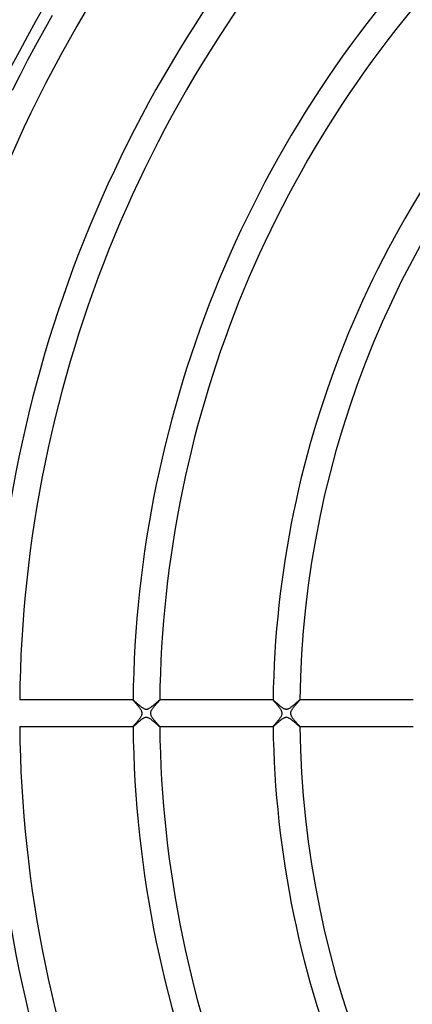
# Model space of a CAD drawing. Header units: millimetres. Extents: x -385 to 385, y -385 to 385.
# Tile 25 of 113: x -187 to -128, y -44 to 104. Entities that reach past the tile are written whole.
import ezdxf

# ---------------------------------------------------------------- set-up
doc = ezdxf.new("R2010")
doc.units = ezdxf.units.MM
doc.layers.add('HIDDEN', color=7, linetype='Continuous')
doc.layers.add('THICK', color=7, linetype='Continuous')

msp = doc.modelspace()

# ---------------------------------------------------------------- linework, layer by layer
at = {"layer": 'HIDDEN'}
for p, q in [((-186.99, 2), (-186.99, 2)), ((-169.99, 2), (-169.99, 2)), ((-169.99, 2), (-169.99, 2)), ((-169.99, 2), (-169.99, 2)), ((-169.99, 2), (-169.99, 2)), ((-169.99, 2), (-169.99, 2)), ((-169.99, 2), (-169.99, 2)), ((-169.99, 2), (-169.99, 2)), ((-169.99, 2), (-169.97, 2)), ((-169.97, 2), (-169.95, 1.98)), ((-169.95, 1.98), (-169.92, 1.96)), ((-169.92, 1.96), (-169.89, 1.93)), ((-169.89, 1.93), (-169.84, 1.89)), ((-169.84, 1.89), (-169.79, 1.84)), ((-169.79, 1.84), (-169.73, 1.79)), ((-169.73, 1.79), (-169.66, 1.73)), ((-169.66, 1.73), (-169.59, 1.67)), ((-169.59, 1.67), (-169.51, 1.6)), ((-169.51, 1.6), (-169.43, 1.53)), ((-169.43, 1.53), (-169.35, 1.46)), ((-166.66, 1.44), (-166.57, 1.51)), ((-166.57, 1.51), (-166.49, 1.59)), ((-166.49, 1.59), (-166.41, 1.65)), ((-166.41, 1.65), (-166.34, 1.72)), ((-166.34, 1.72), (-166.27, 1.78)), ((-166.27, 1.78), (-166.2, 1.83)), ((-166.2, 1.83), (-166.15, 1.88)), ((-166.15, 1.88), (-166.1, 1.92)), ((-166.1, 1.92), (-166.06, 1.96)), ((-166.06, 1.96), (-166.03, 1.98)), ((-166.03, 1.98), (-166, 1.99)), ((-166, 1.99), (-165.99, 2)), ((-165.99, 2), (-165.99, 2)), ((-165.99, 2), (-165.99, 2)), ((-165.99, 2), (-165.99, 2)), ((-165.99, 2), (-165.99, 2)), ((-165.99, 2), (-165.99, 2)), ((-165.99, 2), (-165.99, 2)), ((-165.99, 2), (-165.99, 2)), ((-148.99, 2), (-148.99, 2)), ((-148.99, 2), (-148.99, 2)), ((-148.99, 2), (-148.99, 2)), ((-148.99, 2), (-148.99, 2)), ((-148.99, 2), (-148.98, 2)), ((-148.98, 2), (-148.99, 2)), ((-148.98, 2), (-148.98, 2)), ((-148.98, 2), (-148.97, 2)), ((-148.97, 2), (-148.96, 1.98)), ((-148.96, 1.98), (-148.93, 1.96)), ((-148.93, 1.96), (-148.89, 1.94)), ((-148.89, 1.94), (-148.85, 1.9)), ((-148.85, 1.9), (-148.8, 1.86)), ((-148.8, 1.86), (-148.75, 1.81)), ((-148.75, 1.81), (-148.69, 1.76)), ((-148.69, 1.76), (-148.62, 1.7)), ((-148.62, 1.7), (-148.55, 1.63)), ((-148.55, 1.63), (-148.47, 1.57)), ((-148.47, 1.57), (-148.39, 1.5)), ((-148.39, 1.5), (-148.31, 1.42)), ((-145.7, 1.41), (-145.61, 1.48)), ((-145.61, 1.48), (-145.52, 1.56)), ((-145.52, 1.56), (-145.44, 1.63)), ((-145.44, 1.63), (-145.36, 1.7)), ((-145.36, 1.7), (-145.29, 1.76)), ((-145.29, 1.76), (-145.22, 1.82)), ((-145.22, 1.82), (-145.16, 1.87)), ((-145.16, 1.87), (-145.11, 1.92)), ((-145.11, 1.92), (-145.06, 1.95)), ((-145.06, 1.95), (-145.03, 1.98)), ((-145.03, 1.98), (-145, 1.99)), ((-145, 1.99), (-144.99, 2)), ((-144.99, 2), (-144.99, 2)), ((-144.99, 2), (-144.99, 2)), ((-144.99, 2), (-144.99, 2)), ((-144.99, 2), (-144.99, 2)), ((-144.99, 2), (-144.99, 2)), ((-144.99, 2), (-144.99, 2)), ((-144.99, 2), (-144.99, 2)), ((-169.35, 1.46), (-169.26, 1.38)), ((-169.26, 1.38), (-169.17, 1.3)), ((-169.17, 1.3), (-169.07, 1.22)), ((-169.07, 1.22), (-168.98, 1.14)), ((-168.98, 1.14), (-168.89, 1.07)), ((-168.89, 1.07), (-168.79, 0.99)), ((-168.79, 0.99), (-168.7, 0.93)), ((-168.7, 0.93), (-168.61, 0.86)), ((-168.61, 0.86), (-168.52, 0.8)), ((-168.52, 0.8), (-168.43, 0.75)), ((-168.43, 0.75), (-168.35, 0.71)), ((-168.35, 0.71), (-168.28, 0.68)), ((-168.28, 0.68), (-168.21, 0.66)), ((-168.21, 0.66), (-168.15, 0.64)), ((-168.15, 0.64), (-168.1, 0.63)), ((-168.1, 0.63), (-168.05, 0.63)), ((-168.05, 0.63), (-167.99, 0.62)), ((-167.99, 0.62), (-167.94, 0.63)), ((-167.94, 0.63), (-167.89, 0.63)), ((-167.89, 0.63), (-167.84, 0.64)), ((-167.84, 0.64), (-167.78, 0.66)), ((-167.78, 0.66), (-167.71, 0.68)), ((-167.71, 0.68), (-167.63, 0.72)), ((-167.63, 0.72), (-167.55, 0.76)), ((-167.55, 0.76), (-167.46, 0.81)), ((-167.46, 0.81), (-167.38, 0.87)), ((-167.38, 0.87), (-167.29, 0.93)), ((-167.29, 0.93), (-167.2, 1)), ((-167.2, 1), (-167.11, 1.07)), ((-167.11, 1.07), (-167.02, 1.14)), ((-167.02, 1.14), (-166.93, 1.21)), ((-166.93, 1.21), (-166.83, 1.29)), ((-166.83, 1.29), (-166.75, 1.36)), ((-166.75, 1.36), (-166.66, 1.44)), ((-148.31, 1.42), (-148.22, 1.35)), ((-148.22, 1.35), (-148.13, 1.27)), ((-148.13, 1.27), (-148.04, 1.19)), ((-148.04, 1.19), (-147.95, 1.12)), ((-147.95, 1.12), (-147.86, 1.04)), ((-147.86, 1.04), (-147.76, 0.97)), ((-147.76, 0.97), (-147.67, 0.91)), ((-147.67, 0.91), (-147.58, 0.85)), ((-147.58, 0.85), (-147.5, 0.79)), ((-147.5, 0.79), (-147.41, 0.74)), ((-147.41, 0.74), (-147.33, 0.7)), ((-147.33, 0.7), (-147.26, 0.67)), ((-147.26, 0.67), (-147.19, 0.65)), ((-147.19, 0.65), (-147.13, 0.64)), ((-147.13, 0.64), (-147.08, 0.63)), ((-147.08, 0.63), (-147.03, 0.63)), ((-147.03, 0.63), (-146.97, 0.62)), ((-146.97, 0.62), (-146.92, 0.63)), ((-146.92, 0.63), (-146.87, 0.64)), ((-146.87, 0.64), (-146.81, 0.65)), ((-146.81, 0.65), (-146.75, 0.67)), ((-146.75, 0.67), (-146.69, 0.69)), ((-146.69, 0.69), (-146.61, 0.73)), ((-146.61, 0.73), (-146.53, 0.78)), ((-146.53, 0.78), (-146.44, 0.83)), ((-146.44, 0.83), (-146.35, 0.89)), ((-146.35, 0.89), (-146.26, 0.95)), ((-146.26, 0.95), (-146.16, 1.02)), ((-146.16, 1.02), (-146.07, 1.1)), ((-146.07, 1.1), (-145.97, 1.17)), ((-145.97, 1.17), (-145.88, 1.25)), ((-145.88, 1.25), (-145.79, 1.33)), ((-145.79, 1.33), (-145.7, 1.41)), ((-169.35, -1.46), (-169.42, -1.51)), ((-169.29, -1.4), (-169.35, -1.46)), ((-169.22, -1.34), (-169.29, -1.4)), ((-169.15, -1.29), (-169.22, -1.34)), ((-169.08, -1.23), (-169.15, -1.29)), ((-169.01, -1.17), (-169.08, -1.23)), ((-168.94, -1.11), (-169.01, -1.17)), ((-168.87, -1.06), (-168.94, -1.11)), ((-168.8, -1), (-168.87, -1.06)), ((-168.73, -0.95), (-168.8, -1)), ((-168.66, -0.9), (-168.73, -0.95)), ((-168.6, -0.85), (-168.66, -0.9)), ((-168.53, -0.81), (-168.6, -0.85)), ((-168.47, -0.77), (-168.53, -0.81)), ((-168.4, -0.74), (-168.47, -0.77)), ((-168.33, -0.7), (-168.4, -0.74)), ((-168.25, -0.67), (-168.33, -0.7)), ((-168.18, -0.65), (-168.25, -0.67)), ((-168.11, -0.63), (-168.18, -0.65)), ((-168.03, -0.63), (-168.11, -0.63)), ((-167.95, -0.63), (-168.03, -0.63)), ((-167.88, -0.64), (-167.95, -0.63)), ((-167.79, -0.66), (-167.88, -0.64)), ((-167.7, -0.69), (-167.79, -0.66)), ((-167.61, -0.73), (-167.7, -0.69)), ((-167.52, -0.78), (-167.61, -0.73)), ((-167.43, -0.84), (-167.52, -0.78)), ((-167.33, -0.9), (-167.43, -0.84)), ((-167.24, -0.96), (-167.33, -0.9)), ((-167.15, -1.03), (-167.24, -0.96)), ((-167.06, -1.11), (-167.15, -1.03)), ((-166.96, -1.18), (-167.06, -1.11)), ((-166.87, -1.26), (-166.96, -1.18)), ((-166.77, -1.34), (-166.87, -1.26)), ((-166.68, -1.42), (-166.77, -1.34)), ((-166.59, -1.5), (-166.68, -1.42)), ((-148.32, -1.43), (-148.39, -1.49)), ((-148.25, -1.37), (-148.32, -1.43)), ((-148.18, -1.31), (-148.25, -1.37)), ((-148.1, -1.24), (-148.18, -1.31)), ((-148.03, -1.18), (-148.1, -1.24)), ((-147.95, -1.12), (-148.03, -1.18)), ((-147.88, -1.06), (-147.95, -1.12)), ((-147.81, -1), (-147.88, -1.06)), ((-147.73, -0.95), (-147.81, -1)), ((-147.66, -0.9), (-147.73, -0.95)), ((-147.59, -0.85), (-147.66, -0.9)), ((-147.52, -0.81), (-147.59, -0.85)), ((-147.45, -0.77), (-147.52, -0.81)), ((-147.38, -0.73), (-147.45, -0.77)), ((-147.31, -0.69), (-147.38, -0.73)), ((-147.23, -0.66), (-147.31, -0.69)), ((-147.16, -0.64), (-147.23, -0.66)), ((-147.09, -0.63), (-147.16, -0.64)), ((-147.02, -0.62), (-147.09, -0.63)), ((-146.95, -0.63), (-147.02, -0.62)), ((-146.88, -0.64), (-146.95, -0.63)), ((-146.8, -0.65), (-146.88, -0.64)), ((-146.73, -0.68), (-146.8, -0.65)), ((-146.65, -0.71), (-146.73, -0.68)), ((-146.58, -0.75), (-146.65, -0.71)), ((-146.5, -0.79), (-146.58, -0.75)), ((-146.42, -0.84), (-146.5, -0.79)), ((-146.35, -0.89), (-146.42, -0.84)), ((-146.27, -0.94), (-146.35, -0.89)), ((-146.2, -1), (-146.27, -0.94)), ((-146.12, -1.06), (-146.2, -1)), ((-146.05, -1.12), (-146.12, -1.06)), ((-145.97, -1.18), (-146.05, -1.12)), ((-145.89, -1.24), (-145.97, -1.18)), ((-145.82, -1.3), (-145.89, -1.24)), ((-145.74, -1.37), (-145.82, -1.3)), ((-145.67, -1.43), (-145.74, -1.37)), ((-145.59, -1.49), (-145.67, -1.43)), ((-186.99, -2), (-186.99, -2)), ((-169.99, -2), (-169.99, -2)), ((-169.99, -2), (-169.99, -2)), ((-169.99, -2), (-169.99, -2)), ((-169.99, -2), (-169.99, -2)), ((-169.99, -2), (-169.99, -2)), ((-169.99, -2), (-169.99, -2)), ((-169.99, -2), (-169.99, -2)), ((-169.98, -2), (-169.99, -2)), ((-169.96, -1.99), (-169.98, -2)), ((-169.95, -1.98), (-169.96, -1.99)), ((-169.92, -1.96), (-169.95, -1.98)), ((-169.9, -1.94), (-169.92, -1.96)), ((-169.86, -1.91), (-169.9, -1.94)), ((-169.83, -1.88), (-169.86, -1.91)), ((-169.79, -1.84), (-169.83, -1.88)), ((-169.74, -1.8), (-169.79, -1.84)), ((-169.69, -1.76), (-169.74, -1.8)), ((-169.64, -1.72), (-169.69, -1.76)), ((-169.59, -1.67), (-169.64, -1.72)), ((-169.53, -1.62), (-169.59, -1.67)), ((-169.48, -1.57), (-169.53, -1.62)), ((-169.42, -1.51), (-169.48, -1.57)), ((-166.5, -1.57), (-166.59, -1.5)), ((-166.42, -1.65), (-166.5, -1.57)), ((-166.34, -1.71), (-166.42, -1.65)), ((-166.27, -1.77), (-166.34, -1.71)), ((-166.21, -1.83), (-166.27, -1.77)), ((-166.15, -1.88), (-166.21, -1.83)), ((-166.1, -1.92), (-166.15, -1.88)), ((-166.06, -1.96), (-166.1, -1.92)), ((-166.03, -1.98), (-166.06, -1.96)), ((-166, -1.99), (-166.03, -1.98)), ((-165.99, -2), (-166, -1.99)), ((-165.99, -2), (-165.99, -2)), ((-165.99, -2), (-165.99, -2)), ((-165.99, -2), (-165.99, -2)), ((-165.99, -2), (-165.99, -2)), ((-165.99, -2), (-165.99, -2)), ((-165.99, -2), (-165.99, -2)), ((-165.99, -2), (-165.99, -2)), ((-148.99, -2), (-148.98, -2)), ((-148.98, -2), (-148.99, -2)), ((-148.99, -2), (-148.99, -2)), ((-148.99, -2), (-148.99, -2)), ((-148.99, -2), (-148.99, -2)), ((-148.99, -2), (-148.99, -2)), ((-148.98, -2), (-148.98, -2)), ((-148.97, -2), (-148.98, -2)), ((-148.96, -1.99), (-148.97, -2)), ((-148.94, -1.97), (-148.96, -1.99)), ((-148.91, -1.95), (-148.94, -1.97)), ((-148.88, -1.92), (-148.91, -1.95)), ((-148.84, -1.89), (-148.88, -1.92)), ((-148.79, -1.85), (-148.84, -1.89)), ((-148.75, -1.81), (-148.79, -1.85)), ((-148.7, -1.76), (-148.75, -1.81)), ((-148.64, -1.71), (-148.7, -1.76)), ((-148.58, -1.66), (-148.64, -1.71)), ((-148.52, -1.61), (-148.58, -1.66)), ((-148.46, -1.55), (-148.52, -1.61)), ((-148.39, -1.49), (-148.46, -1.55)), ((-145.52, -1.55), (-145.59, -1.49)), ((-145.46, -1.61), (-145.52, -1.55)), ((-145.39, -1.67), (-145.46, -1.61)), ((-145.33, -1.72), (-145.39, -1.67)), ((-145.27, -1.77), (-145.33, -1.72)), ((-145.22, -1.82), (-145.27, -1.77)), ((-145.17, -1.86), (-145.22, -1.82)), ((-145.13, -1.89), (-145.17, -1.86)), ((-145.09, -1.93), (-145.13, -1.89)), ((-145.06, -1.95), (-145.09, -1.93)), ((-145.03, -1.97), (-145.06, -1.95)), ((-145.01, -1.99), (-145.03, -1.97)), ((-145, -2), (-145.01, -1.99)), ((-144.99, -2), (-145, -2)), ((-144.99, -2), (-144.99, -2)), ((-144.99, -2), (-144.99, -2)), ((-144.99, -2), (-144.99, -2)), ((-144.99, -2), (-144.99, -2)), ((-144.99, -2), (-144.99, -2)), ((-144.99, -2), (-144.99, -2)), ((-144.99, -2), (-144.99, -2))]:
    msp.add_line(p, q, dxfattribs=at)
at = {"layer": 'THICK'}
for p, q in [((-183.33, 102.42), (-182.08, 104.63)), ((-184.56, 100.18), (-183.33, 102.42)), ((-185.76, 97.94), (-184.56, 100.18)), ((-186.94, 95.68), (-185.76, 97.94)), ((-188.08, 93.4), (-186.94, 95.68)), ((-169.99, 2), (-186.99, 2)), ((-169.99, 1.99), (-169.99, 2)), ((-169.98, 1.97), (-169.99, 1.99)), ((-169.96, 1.95), (-169.98, 1.97)), ((-169.94, 1.92), (-169.96, 1.95)), ((-169.91, 1.89), (-169.94, 1.92)), ((-169.88, 1.85), (-169.91, 1.89)), ((-169.84, 1.81), (-169.88, 1.85)), ((-169.8, 1.76), (-169.84, 1.81)), ((-169.76, 1.71), (-169.8, 1.76)), ((-169.71, 1.66), (-169.76, 1.71)), ((-169.66, 1.6), (-169.71, 1.66)), ((-169.61, 1.54), (-169.66, 1.6)), ((-169.55, 1.47), (-169.61, 1.54)), ((-166.39, 1.52), (-166.45, 1.45)), ((-166.34, 1.58), (-166.39, 1.52)), ((-166.29, 1.64), (-166.34, 1.58)), ((-166.24, 1.69), (-166.29, 1.64)), ((-166.2, 1.74), (-166.24, 1.69)), ((-166.16, 1.79), (-166.2, 1.74)), ((-166.12, 1.83), (-166.16, 1.79)), ((-166.09, 1.87), (-166.12, 1.83)), ((-166.06, 1.9), (-166.09, 1.87)), ((-166.03, 1.93), (-166.06, 1.9)), ((-166.01, 1.96), (-166.03, 1.93)), ((-166, 1.98), (-166.01, 1.96)), ((-165.99, 1.99), (-166, 1.98)), ((-148.99, 2), (-165.99, 2)), ((-165.99, 2), (-165.99, 1.99)), ((-148.98, 1.99), (-148.99, 2)), ((-148.98, 1.98), (-148.98, 1.99)), ((-148.96, 1.96), (-148.98, 1.98)), ((-148.94, 1.93), (-148.96, 1.96)), ((-148.92, 1.9), (-148.94, 1.93)), ((-148.89, 1.87), (-148.92, 1.9)), ((-148.86, 1.83), (-148.89, 1.87)), ((-148.82, 1.78), (-148.86, 1.83)), ((-148.78, 1.74), (-148.82, 1.78)), ((-148.74, 1.69), (-148.78, 1.74)), ((-148.69, 1.63), (-148.74, 1.69)), ((-148.64, 1.58), (-148.69, 1.63)), ((-148.59, 1.52), (-148.64, 1.58)), ((-148.54, 1.46), (-148.59, 1.52)), ((-145.42, 1.49), (-145.49, 1.41)), ((-145.35, 1.57), (-145.42, 1.49)), ((-145.29, 1.64), (-145.35, 1.57)), ((-145.23, 1.7), (-145.29, 1.64)), ((-145.18, 1.76), (-145.23, 1.7)), ((-145.13, 1.82), (-145.18, 1.76)), ((-145.09, 1.87), (-145.13, 1.82)), ((-145.05, 1.91), (-145.09, 1.87)), ((-145.02, 1.94), (-145.05, 1.91)), ((-145, 1.97), (-145.02, 1.94)), ((-144.99, 1.99), (-145, 1.97)), ((-127.98, 2), (-144.99, 2)), ((-144.99, 2), (-144.99, 1.99)), ((-169.49, 1.41), (-169.55, 1.47)), ((-169.43, 1.34), (-169.49, 1.41)), ((-169.37, 1.26), (-169.43, 1.34)), ((-169.31, 1.19), (-169.37, 1.26)), ((-169.25, 1.12), (-169.31, 1.19)), ((-169.19, 1.05), (-169.25, 1.12)), ((-169.13, 0.97), (-169.19, 1.05)), ((-169.07, 0.9), (-169.13, 0.97)), ((-169.02, 0.83), (-169.07, 0.9)), ((-168.96, 0.76), (-169.02, 0.83)), ((-168.91, 0.69), (-168.96, 0.76)), ((-168.87, 0.62), (-168.91, 0.69)), ((-168.82, 0.55), (-168.87, 0.62)), ((-168.78, 0.47), (-168.82, 0.55)), ((-168.74, 0.4), (-168.78, 0.47)), ((-168.7, 0.32), (-168.74, 0.4)), ((-168.67, 0.25), (-168.7, 0.32)), ((-168.65, 0.18), (-168.67, 0.25)), ((-168.64, 0.12), (-168.65, 0.18)), ((-168.63, 0.06), (-168.64, 0.12)), ((-168.62, 0), (-168.63, 0.06)), ((-168.63, -0.07), (-168.62, 0)), ((-167.37, 0.09), (-167.38, 0)), ((-167.38, 0), (-167.37, -0.07)), ((-167.35, 0.17), (-167.37, 0.09)), ((-167.33, 0.25), (-167.35, 0.17)), ((-167.3, 0.33), (-167.33, 0.25)), ((-167.26, 0.4), (-167.3, 0.33)), ((-167.22, 0.47), (-167.26, 0.4)), ((-167.18, 0.54), (-167.22, 0.47)), ((-167.14, 0.61), (-167.18, 0.54)), ((-167.09, 0.68), (-167.14, 0.61)), ((-167.04, 0.75), (-167.09, 0.68)), ((-166.99, 0.82), (-167.04, 0.75)), ((-166.93, 0.89), (-166.99, 0.82)), ((-166.87, 0.96), (-166.93, 0.89)), ((-166.81, 1.04), (-166.87, 0.96)), ((-166.75, 1.11), (-166.81, 1.04)), ((-166.69, 1.18), (-166.75, 1.11)), ((-166.63, 1.25), (-166.69, 1.18)), ((-166.57, 1.32), (-166.63, 1.25)), ((-166.51, 1.39), (-166.57, 1.32)), ((-166.45, 1.45), (-166.51, 1.39)), ((-148.48, 1.4), (-148.54, 1.46)), ((-148.43, 1.33), (-148.48, 1.4)), ((-148.37, 1.26), (-148.43, 1.33)), ((-148.31, 1.19), (-148.37, 1.26)), ((-148.25, 1.12), (-148.31, 1.19)), ((-148.19, 1.05), (-148.25, 1.12)), ((-148.14, 0.98), (-148.19, 1.05)), ((-148.08, 0.91), (-148.14, 0.98)), ((-148.02, 0.83), (-148.08, 0.91)), ((-147.97, 0.76), (-148.02, 0.83)), ((-147.92, 0.69), (-147.97, 0.76)), ((-147.87, 0.62), (-147.92, 0.69)), ((-147.82, 0.55), (-147.87, 0.62)), ((-147.78, 0.49), (-147.82, 0.55)), ((-147.74, 0.42), (-147.78, 0.49)), ((-147.71, 0.34), (-147.74, 0.42)), ((-147.67, 0.26), (-147.71, 0.34)), ((-147.65, 0.17), (-147.67, 0.26)), ((-147.63, 0.09), (-147.65, 0.17)), ((-147.62, 0), (-147.63, 0.09)), ((-146.37, 0.05), (-146.38, 0)), ((-146.36, 0.16), (-146.37, 0.11)), ((-146.37, 0.11), (-146.37, 0.05)), ((-146.34, 0.22), (-146.36, 0.16)), ((-146.32, 0.28), (-146.34, 0.22)), ((-146.29, 0.36), (-146.32, 0.28)), ((-146.25, 0.43), (-146.29, 0.36)), ((-146.2, 0.52), (-146.25, 0.43)), ((-146.14, 0.61), (-146.2, 0.52)), ((-146.08, 0.69), (-146.14, 0.61)), ((-146.01, 0.78), (-146.08, 0.69)), ((-145.94, 0.88), (-146.01, 0.78)), ((-145.87, 0.97), (-145.94, 0.88)), ((-145.79, 1.06), (-145.87, 0.97)), ((-145.72, 1.15), (-145.79, 1.06)), ((-145.64, 1.24), (-145.72, 1.15)), ((-145.56, 1.33), (-145.64, 1.24)), ((-145.49, 1.41), (-145.56, 1.33)), ((-169.61, -1.54), (-169.54, -1.46)), ((-169.54, -1.46), (-169.48, -1.39)), ((-169.48, -1.39), (-169.41, -1.31)), ((-169.41, -1.31), (-169.34, -1.23)), ((-169.34, -1.23), (-169.27, -1.14)), ((-169.27, -1.14), (-169.2, -1.06)), ((-169.2, -1.06), (-169.13, -0.97)), ((-169.13, -0.97), (-169.06, -0.88)), ((-169.06, -0.88), (-168.99, -0.79)), ((-168.99, -0.79), (-168.92, -0.7)), ((-168.92, -0.7), (-168.86, -0.61)), ((-168.86, -0.61), (-168.81, -0.53)), ((-168.81, -0.53), (-168.76, -0.44)), ((-168.76, -0.44), (-168.72, -0.36)), ((-168.72, -0.36), (-168.68, -0.28)), ((-168.68, -0.28), (-168.66, -0.2)), ((-168.66, -0.2), (-168.64, -0.13)), ((-168.64, -0.13), (-168.63, -0.07)), ((-167.37, -0.07), (-167.36, -0.15)), ((-167.36, -0.15), (-167.34, -0.22)), ((-167.34, -0.22), (-167.31, -0.29)), ((-167.31, -0.29), (-167.28, -0.36)), ((-167.28, -0.36), (-167.25, -0.43)), ((-167.25, -0.43), (-167.21, -0.5)), ((-167.21, -0.5), (-167.16, -0.57)), ((-167.16, -0.57), (-167.12, -0.64)), ((-167.12, -0.64), (-167.07, -0.71)), ((-167.07, -0.71), (-167.02, -0.78)), ((-167.02, -0.78), (-166.96, -0.85)), ((-166.96, -0.85), (-166.91, -0.92)), ((-166.91, -0.92), (-166.85, -0.99)), ((-166.85, -0.99), (-166.79, -1.06)), ((-166.79, -1.06), (-166.73, -1.13)), ((-166.73, -1.13), (-166.67, -1.2)), ((-166.67, -1.2), (-166.61, -1.28)), ((-166.61, -1.28), (-166.55, -1.35)), ((-166.55, -1.35), (-166.49, -1.41)), ((-166.49, -1.41), (-166.43, -1.48)), ((-148.57, -1.49), (-148.51, -1.42)), ((-148.51, -1.42), (-148.44, -1.34)), ((-148.44, -1.34), (-148.37, -1.26)), ((-148.37, -1.26), (-148.3, -1.18)), ((-148.3, -1.18), (-148.23, -1.1)), ((-148.23, -1.1), (-148.16, -1.01)), ((-148.16, -1.01), (-148.09, -0.92)), ((-148.09, -0.92), (-148.02, -0.83)), ((-148.02, -0.83), (-147.95, -0.74)), ((-147.95, -0.74), (-147.89, -0.65)), ((-147.89, -0.65), (-147.83, -0.56)), ((-147.83, -0.56), (-147.78, -0.48)), ((-147.78, -0.48), (-147.73, -0.39)), ((-147.73, -0.39), (-147.69, -0.3)), ((-147.69, -0.3), (-147.66, -0.22)), ((-147.66, -0.22), (-147.64, -0.15)), ((-147.64, -0.15), (-147.63, -0.07)), ((-147.63, -0.07), (-147.62, 0)), ((-146.38, 0), (-146.37, -0.06)), ((-146.37, -0.06), (-146.37, -0.12)), ((-146.37, -0.12), (-146.35, -0.18)), ((-146.35, -0.18), (-146.33, -0.24)), ((-146.33, -0.24), (-146.3, -0.31)), ((-146.3, -0.31), (-146.27, -0.39)), ((-146.27, -0.39), (-146.23, -0.47)), ((-146.23, -0.47), (-146.18, -0.55)), ((-146.18, -0.55), (-146.13, -0.63)), ((-146.13, -0.63), (-146.07, -0.71)), ((-146.07, -0.71), (-146.01, -0.79)), ((-146.01, -0.79), (-145.94, -0.87)), ((-145.94, -0.87), (-145.88, -0.96)), ((-145.88, -0.96), (-145.81, -1.04)), ((-145.81, -1.04), (-145.74, -1.12)), ((-145.74, -1.12), (-145.66, -1.21)), ((-145.66, -1.21), (-145.59, -1.29)), ((-145.59, -1.29), (-145.52, -1.38)), ((-145.52, -1.38), (-145.45, -1.46)), ((-145.45, -1.46), (-145.38, -1.53)), ((-186.99, -2), (-169.99, -2)), ((-169.99, -2), (-169.98, -1.99)), ((-169.98, -1.99), (-169.97, -1.97)), ((-169.97, -1.97), (-169.96, -1.95)), ((-169.96, -1.95), (-169.93, -1.91)), ((-169.93, -1.91), (-169.9, -1.88)), ((-169.9, -1.88), (-169.86, -1.83)), ((-169.86, -1.83), (-169.82, -1.78)), ((-169.82, -1.78), (-169.77, -1.73)), ((-169.77, -1.73), (-169.72, -1.67)), ((-169.72, -1.67), (-169.67, -1.6)), ((-169.67, -1.6), (-169.61, -1.54)), ((-166.43, -1.48), (-166.37, -1.54)), ((-166.37, -1.54), (-166.32, -1.6)), ((-166.32, -1.6), (-166.27, -1.66)), ((-166.27, -1.66), (-166.22, -1.72)), ((-166.22, -1.72), (-166.17, -1.77)), ((-166.17, -1.77), (-166.13, -1.81)), ((-166.13, -1.81), (-166.1, -1.86)), ((-166.1, -1.86), (-166.06, -1.89)), ((-166.06, -1.89), (-166.04, -1.93)), ((-166.04, -1.93), (-166.02, -1.95)), ((-166.02, -1.95), (-166, -1.97)), ((-166, -1.97), (-165.99, -1.99)), ((-165.99, -1.99), (-165.99, -2)), ((-165.99, -2), (-148.99, -2)), ((-148.99, -2), (-148.98, -1.99)), ((-148.98, -1.99), (-148.97, -1.97)), ((-148.97, -1.97), (-148.96, -1.95)), ((-148.96, -1.95), (-148.93, -1.92)), ((-148.93, -1.92), (-148.91, -1.89)), ((-148.91, -1.89), (-148.87, -1.84)), ((-148.87, -1.84), (-148.83, -1.8)), ((-148.83, -1.8), (-148.79, -1.75)), ((-148.79, -1.75), (-148.74, -1.69)), ((-148.74, -1.69), (-148.69, -1.63)), ((-148.69, -1.63), (-148.63, -1.56)), ((-148.63, -1.56), (-148.57, -1.49)), ((-145.38, -1.53), (-145.32, -1.61)), ((-145.32, -1.61), (-145.25, -1.68)), ((-145.25, -1.68), (-145.2, -1.74)), ((-145.2, -1.74), (-145.15, -1.8)), ((-145.15, -1.8), (-145.1, -1.85)), ((-145.1, -1.85), (-145.06, -1.9)), ((-145.06, -1.9), (-145.03, -1.93)), ((-145.03, -1.93), (-145.01, -1.96)), ((-145.01, -1.96), (-144.99, -1.99)), ((-144.99, -1.99), (-144.99, -2)), ((-144.99, -2), (-127.98, -2))]:
    msp.add_line(p, q, dxfattribs=at)
for radius, start, end in [(259, 135.4425, 179.5576), (252.25, 135.4543, 179.5457), (245.5, 135.4668, 179.5332), (238.75, 135.48, 179.5201), (232, 135.4939, 179.5061), (225.25, 135.5086, 179.4913), (218.5, 135.5242, 179.4758), (211.75, 135.5396, 179.4604), (206, 135.5556, 179.4444), (191, 135.5992, 179.4008), (187, 135.6121, 179.388), (170, 135.6733, 179.3267), (166, 135.6895, 179.3105), (149, 135.7681, 179.2319), (145, 135.7893, 179.2107), (330.5, 180, 0), (323.75, 180, 0), (317, 180, 0), (310.25, 180, 0), (303.5, 180, 0), (296.75, 180, 0), (290, 180, 0), (283.25, 180, 0), (276.5, 180, 0), (269.75, 180, 0), (263, 180, 0), (256.25, 180, 0), (249.5, 180, 0), (242.75, 180, 0), (236, 180, 0), (229.25, 180, 0), (222.5, 180, 0), (215.75, 180, 0), (210, 180, 0), (259, 180.4424, 224.5575), (252.25, 180.4543, 224.5457), (245.5, 180.4668, 224.5332), (238.75, 180.4799, 224.52), (232, 180.4939, 224.5061), (225.25, 180.5087, 224.4914), (218.5, 180.5242, 224.4758), (211.75, 180.5396, 224.4604), (206, 180.5556, 224.4444), (191, 180.5992, 224.4008), (187, 180.612, 224.3879), (170, 180.6733, 224.3267), (166, 180.6895, 224.3105), (149, 180.7681, 224.2319), (145, 180.7893, 224.2107)]:
    msp.add_arc((0, 0), radius, start, end, dxfattribs=at)

doc.saveas('drawing.dxf')
